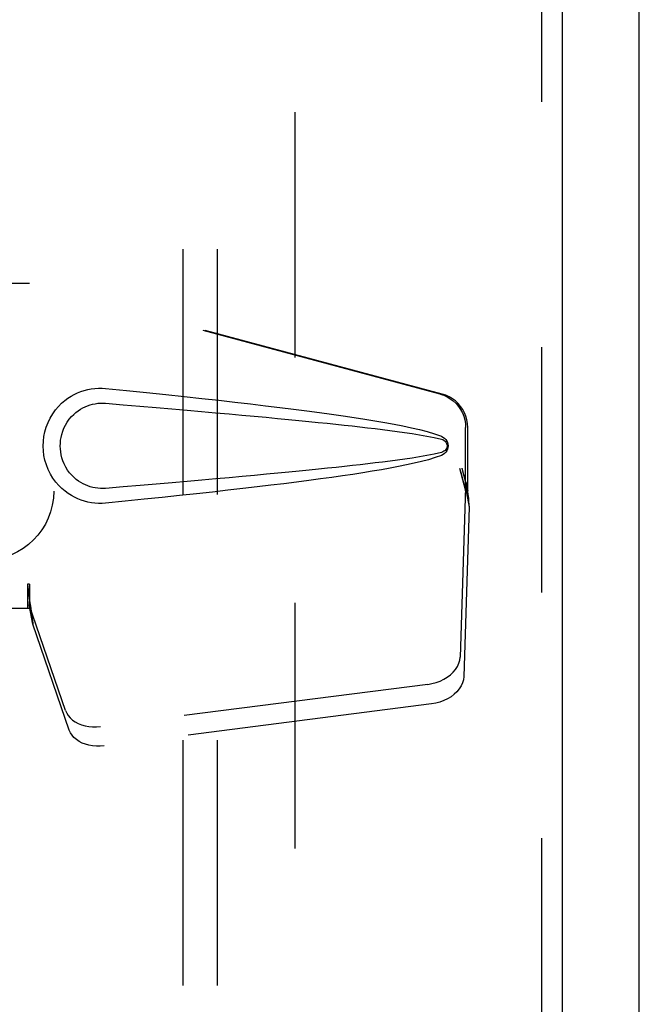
# Model space of a CAD drawing. Header units: inches. Extents: x 0 to 162, y 0 to 105.
# Tile 8 of 13: x 71.34 to 73.59, y 52.11 to 55.68. Entities that reach past the tile are written whole.
import ezdxf

# ---------------------------------------------------------------- set-up
doc = ezdxf.new("R2010")
doc.units = ezdxf.units.IN
doc.header["$LTSCALE"] = 8.904762
doc.header["$MEASUREMENT"] = 0
doc.linetypes.add('HIDDEN', pattern=[0.2, 0.1, -0.1])
doc.layers.get('0').update_dxf_attribs({"linetype": 'CONTINUOUS'})
for name, color, linetype in [('DEFAULT_2', 8, 'HIDDEN'), ('DOOR_ASSEMBLY', 7, 'CONTINUOUS'), ('SUBPANEL', 7, 'CONTINUOUS')]:
    doc.layers.add(name, color=color, linetype=linetype)

msp = doc.modelspace()

# ---------------------------------------------------------------- linework, layer by layer
at = {"color": 3, "linetype": 'Continuous'}
msp.add_line((73.5921, 30.0435), (73.5921, 77.891), dxfattribs=at)
at = {"layer": 'DEFAULT_2', "color": 8, "linetype": 'HIDDEN'}
msp.add_line((72.3421, 76.7143), (72.3421, 31.2203), dxfattribs=at)
at = {"layer": 'DOOR_ASSEMBLY', "color": 8, "linetype": 'HIDDEN'}
for p, q in [((73.2366, 77.6423), (73.2366, 30.2923)), ((71.0585, 54.7223), (71.3795, 54.7223)), ((72.8693, 54.32), (71.3718, 54.7223)), ((72.8769, 54.32), (71.3795, 54.7223)), ((72.9617, 53.9695), (72.9617, 54.1992)), ((72.9693, 53.9695), (72.9693, 54.1992)), ((72.9398, 54.0511), (72.9617, 53.9695)), ((72.9475, 54.0511), (72.9693, 53.9695)), ((72.9632, 53.997), (72.9719, 53.9407)), ((72.9609, 53.9809), (72.9418, 53.3658)), ((72.9609, 53.9809), (72.9745, 53.9099)), ((72.9693, 53.9695), (72.9617, 53.9695)), ((72.9719, 53.9407), (72.9728, 53.9299)), ((72.9728, 53.9299), (72.9737, 53.9196)), ((72.9737, 53.9196), (72.9745, 53.9099)), ((72.9745, 53.9099), (72.9553, 53.2947)), ((71.3795, 53.6298), (71.3718, 53.6298)), ((71.3718, 53.6298), (71.3718, 53.5423)), ((71.3795, 53.6298), (71.3795, 53.5423)), ((71.3795, 53.5423), (71.0585, 53.5423)), ((71.51, 53.1718), (71.3781, 53.5556)), ((71.3917, 53.4846), (71.3781, 53.5556)), ((71.5236, 53.1008), (71.3917, 53.4846)), ((72.8243, 53.2667), (71.6368, 53.1142)), ((72.8378, 53.1957), (71.6504, 53.0432))]:
    msp.add_line(p, q, dxfattribs=at)
at = {"layer": 'DOOR_ASSEMBLY', "color": 3, "linetype": 'Continuous'}
msp.add_line((73.3116, 77.6423), (73.3116, 30.2923), dxfattribs=at)
at = {"layer": 'DOOR_ASSEMBLY', "color": 8, "linetype": 'HIDDEN'}
for points in [[(71.6555, 53.9243), (71.6426, 53.9234), (71.6297, 53.9234), (71.6168, 53.9241), (71.6039, 53.9257), (71.5911, 53.9281), (71.5786, 53.9313), (71.5664, 53.9352), (71.5544, 53.9399), (71.5428, 53.9454), (71.5313, 53.9517), (71.5198, 53.9589), (71.5084, 53.9673), (71.4971, 53.9769), (71.4858, 53.988), (71.4748, 54.0007), (71.4645, 54.0148), (71.4552, 54.03), (71.4472, 54.0461), (71.4406, 54.0627), (71.4355, 54.0797), (71.4318, 54.0969), (71.4296, 54.1141), (71.4289, 54.1314), (71.4295, 54.1487), (71.4316, 54.166), (71.435, 54.1831), (71.44, 54.2002), (71.4464, 54.2168), (71.4543, 54.233), (71.4635, 54.2483), (71.4738, 54.2625), (71.4847, 54.2754), (71.4959, 54.2866), (71.5073, 54.2964), (71.5188, 54.3049), (71.5303, 54.3123), (71.5419, 54.3188), (71.5537, 54.3243), (71.5657, 54.3291), (71.578, 54.3331), (71.5906, 54.3364), (71.6035, 54.3388), (71.6165, 54.3404)], [(71.6165, 54.3404), (71.6295, 54.3412), (71.6425, 54.3412), (71.6555, 54.3403)], [(71.6555, 54.3403), (71.731, 54.3327), (71.8037, 54.3254), (71.8734, 54.3182), (71.9402, 54.3111), (72.0044, 54.3042), (72.0659, 54.2974), (72.1249, 54.2908), (72.1814, 54.2843), (72.2357, 54.2779), (72.2876, 54.2716), (72.3375, 54.2654), (72.3853, 54.2592), (72.4311, 54.2531), (72.475, 54.2471), (72.5171, 54.2411), (72.5574, 54.2351), (72.596, 54.2291), (72.6329, 54.223), (72.6682, 54.217), (72.702, 54.2108), (72.7343, 54.2044), (72.7651, 54.1979), (72.7945, 54.1911), (72.8225, 54.1839), (72.8488, 54.1759), (72.8737, 54.1673)], [(72.8693, 54.32), (72.8823, 54.3157), (72.8946, 54.3101), (72.9063, 54.3031), (72.9171, 54.295), (72.927, 54.2857), (72.9359, 54.2753), (72.9436, 54.2641), (72.95, 54.252), (72.955, 54.2394), (72.9587, 54.2263), (72.9609, 54.2129), (72.9617, 54.1992)], [(72.9693, 54.1992), (72.9686, 54.2129), (72.9664, 54.2263), (72.9627, 54.2394), (72.9577, 54.252), (72.9512, 54.2641), (72.9436, 54.2753), (72.9347, 54.2857), (72.9248, 54.295), (72.9139, 54.3031), (72.9022, 54.3101), (72.8899, 54.3157), (72.8769, 54.32)], [(71.6555, 53.9778), (71.6461, 53.9773), (71.6367, 53.9774), (71.6273, 53.9781), (71.618, 53.9794), (71.6087, 53.9812), (71.5996, 53.9837), (71.5908, 53.9866), (71.5821, 53.9901), (71.5737, 53.9942), (71.5654, 53.9988), (71.5572, 54.0041), (71.549, 54.0102), (71.5408, 54.0172), (71.5328, 54.0252), (71.5249, 54.0344), (71.5175, 54.0445), (71.5109, 54.0553), (71.5052, 54.0665), (71.5006, 54.0778), (71.497, 54.089), (71.4944, 54.0999), (71.4925, 54.1106), (71.4915, 54.1211), (71.4911, 54.1315), (71.4914, 54.1419), (71.4923, 54.1523), (71.494, 54.163), (71.4965, 54.1739), (71.5, 54.185), (71.5044, 54.1962), (71.5099, 54.2075), (71.5164, 54.2185), (71.5237, 54.2287), (71.5316, 54.2381), (71.5397, 54.2463), (71.5479, 54.2535), (71.5562, 54.2598), (71.5645, 54.2652), (71.5729, 54.27), (71.5814, 54.2742), (71.5902, 54.2778), (71.5991, 54.2808), (71.6083, 54.2833), (71.6176, 54.2852), (71.627, 54.2865), (71.6365, 54.2872), (71.646, 54.2873), (71.6555, 54.2868)], [(71.6555, 54.2868), (71.7188, 54.2815), (71.78, 54.2763), (71.8391, 54.2713), (71.896, 54.2664), (71.9508, 54.2616), (72.0036, 54.257), (72.0544, 54.2525), (72.1032, 54.2481), (72.1501, 54.2439), (72.195, 54.2397), (72.2381, 54.2357), (72.2794, 54.2318), (72.3189, 54.228), (72.3566, 54.2243), (72.3926, 54.2208), (72.427, 54.2173), (72.4597, 54.2139), (72.491, 54.2106), (72.5211, 54.2074), (72.5502, 54.2042), (72.5785, 54.2011), (72.6061, 54.1979), (72.6333, 54.1946), (72.6601, 54.1913), (72.687, 54.1879), (72.7138, 54.1844), (72.7406, 54.1806), (72.7674, 54.1766), (72.7942, 54.1724), (72.8209, 54.1677), (72.8474, 54.1624), (72.8738, 54.1565)], [(72.8737, 54.1673), (72.8797, 54.1642), (72.885, 54.1603), (72.8896, 54.1556), (72.8932, 54.1504), (72.8958, 54.1447), (72.8974, 54.1388), (72.898, 54.1325), (72.8975, 54.1262), (72.896, 54.1202), (72.8934, 54.1145), (72.8897, 54.1092), (72.8852, 54.1044), (72.8798, 54.1005), (72.8737, 54.0973)], [(72.8738, 54.1565), (72.8789, 54.1546), (72.8834, 54.1521), (72.8872, 54.1489), (72.8903, 54.1452), (72.8925, 54.1411), (72.8939, 54.1367), (72.8943, 54.1321), (72.8938, 54.1274), (72.8924, 54.1231), (72.8901, 54.1191), (72.887, 54.1155), (72.8832, 54.1124), (72.8788, 54.1099), (72.8738, 54.1081)], [(72.8738, 54.1081), (72.8475, 54.1022), (72.821, 54.0969), (72.7944, 54.0922), (72.7676, 54.088), (72.7409, 54.084), (72.7141, 54.0803), (72.6874, 54.0767), (72.6606, 54.0733), (72.6338, 54.07), (72.6067, 54.0668), (72.5791, 54.0636), (72.5509, 54.0604), (72.5219, 54.0573), (72.4918, 54.054), (72.4605, 54.0507), (72.4278, 54.0474), (72.3935, 54.0439), (72.3575, 54.0403), (72.3197, 54.0367), (72.2802, 54.0329), (72.2389, 54.029), (72.1958, 54.0249), (72.1508, 54.0208), (72.1039, 54.0165), (72.055, 54.0122), (72.0042, 54.0077), (71.9513, 54.003), (71.8964, 53.9982), (71.8394, 53.9933), (71.7803, 53.9883), (71.719, 53.9831), (71.6555, 53.9778)], [(72.8737, 54.0973), (72.851, 54.0894), (72.8271, 54.082), (72.8018, 54.0753), (72.7752, 54.0689), (72.7474, 54.0628), (72.7182, 54.0569), (72.6878, 54.0512), (72.6561, 54.0455), (72.623, 54.0399), (72.5885, 54.0343), (72.5524, 54.0287), (72.5149, 54.0232), (72.4759, 54.0176), (72.4352, 54.012), (72.3928, 54.0063), (72.3486, 54.0006), (72.3027, 53.9948), (72.2549, 53.989), (72.2051, 53.9831), (72.1533, 53.977), (72.0994, 53.9709), (72.0433, 53.9646), (71.9848, 53.9583), (71.924, 53.9518), (71.8608, 53.9451), (71.795, 53.9383), (71.7265, 53.9314), (71.6555, 53.9243)], [(72.9398, 54.0511), (72.9452, 54.0315), (72.9505, 54.0123), (72.9559, 53.9934), (72.9613, 53.975), (72.9667, 53.9575), (72.9719, 53.9407)], [(72.9475, 54.0511), (72.9501, 54.0415), (72.9527, 54.0321), (72.9554, 54.0228), (72.9581, 54.0138), (72.9607, 54.0052), (72.9632, 53.997)], [(72.9632, 53.997), (72.9629, 53.9942), (72.9625, 53.9914), (72.9621, 53.9887), (72.9617, 53.986), (72.9613, 53.9834), (72.9609, 53.9809)], [(71.3718, 53.6298), (71.3744, 53.6096), (71.377, 53.5895), (71.3797, 53.5699), (71.3823, 53.5508), (71.3889, 53.5044)], [(71.3795, 53.6298), (71.3793, 53.6195), (71.3792, 53.6093)], [(71.3792, 53.6093), (71.379, 53.5895), (71.3789, 53.5802), (71.3787, 53.5713)], [(71.3863, 53.5228), (71.3848, 53.5337), (71.3826, 53.5511), (71.381, 53.5671), (71.3798, 53.5816), (71.3792, 53.5944), (71.3792, 53.602)], [(71.3787, 53.5713), (71.3786, 53.5658), (71.3785, 53.5632), (71.3784, 53.5606), (71.3782, 53.5581), (71.3781, 53.5556)], [(71.3889, 53.5044), (71.391, 53.4893), (71.3917, 53.4846)], [(72.8243, 53.2667), (72.8397, 53.2694), (72.8546, 53.2734), (72.8691, 53.2787), (72.8827, 53.2853), (72.8953, 53.2929), (72.9068, 53.3015), (72.9168, 53.311), (72.9253, 53.3212), (72.9322, 53.332), (72.9373, 53.3431), (72.9404, 53.3543), (72.9418, 53.3658)], [(72.9553, 53.2947), (72.954, 53.2833), (72.9508, 53.272), (72.9457, 53.2609), (72.9389, 53.2502), (72.9304, 53.24), (72.9203, 53.2305), (72.9089, 53.2219), (72.8963, 53.2142), (72.8826, 53.2077), (72.8682, 53.2024), (72.8533, 53.1984), (72.8378, 53.1957)], [(71.51, 53.1718), (71.5142, 53.1621), (71.5199, 53.1531), (71.5271, 53.1448), (71.5356, 53.1372), (71.5455, 53.1305), (71.5564, 53.1248), (71.5683, 53.1201), (71.5811, 53.1166), (71.5945, 53.1142), (71.6084, 53.113), (71.6225, 53.113), (71.6368, 53.1142)], [(71.6504, 53.0432), (71.636, 53.042), (71.6219, 53.0419), (71.608, 53.0431), (71.5946, 53.0455), (71.5819, 53.0491), (71.57, 53.0537), (71.559, 53.0595), (71.5492, 53.0661), (71.5406, 53.0737), (71.5335, 53.0821), (71.5278, 53.0911), (71.5236, 53.1008)]]:
    msp.add_lwpolyline(points, dxfattribs=at)
at = {"layer": 'SUBPANEL', "color": 8, "linetype": 'HIDDEN'}
for p, q in [((71.9358, 74.436), (71.9358, 33.4985)), ((72.0608, 74.436), (72.0608, 33.4985))]:
    msp.add_line(p, q, dxfattribs=at)
msp.add_circle((71.2171, 53.9673), 0.25, dxfattribs=at)

doc.saveas('drawing.dxf')
